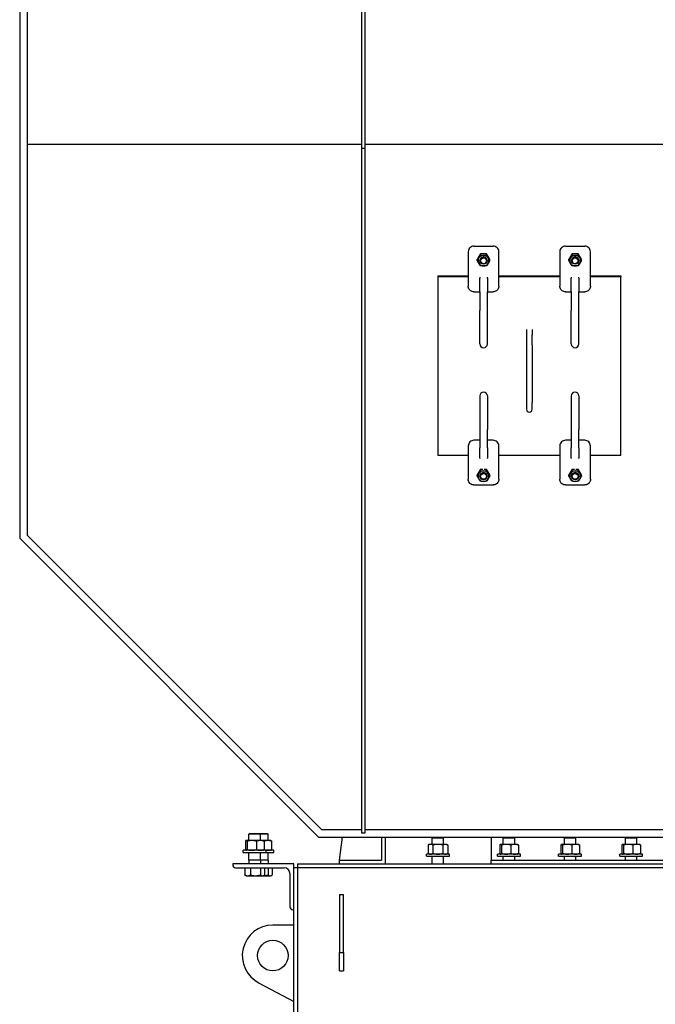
# Model space of a CAD drawing. Header units: inches. Extents: x 24 to 1128, y -74 to 748.
# Tile 130 of 256: x 403 to 444, y 241 to 306. Entities that reach past the tile are written whole.
import ezdxf

# ---------------------------------------------------------------- set-up
doc = ezdxf.new("R2010")
doc.units = ezdxf.units.IN
doc.header["$LTSCALE"] = 32
doc.header["$MEASUREMENT"] = 0
doc.layers.add('Visible (ANSI)', color=7, linetype='Continuous', lineweight=30)

msp = doc.modelspace()

# ---------------------------------------------------------------- linework, layer by layer
at = {"layer": 'Visible (ANSI)'}
for p, q in [((402.58705, 316.11766), (402.58705, 271.92966)), ((403.08705, 316.11766), (403.08705, 297.6906)), ((424.96205, 316.11766), (424.96205, 297.45528)), ((425.21205, 297.45528), (425.21205, 316.11766)), ((424.96205, 297.6906), (403.08705, 297.6906)), ((403.08705, 297.6906), (403.08705, 272.13677)), ((424.96205, 297.45528), (424.96205, 252.65344)), ((424.96205, 297.45528), (425.21205, 297.45528)), ((446.71205, 297.6906), (425.21205, 297.6906)), ((425.21205, 252.65344), (425.21205, 297.45528)), ((431.96205, 290.68096), (431.96205, 290.62293)), ((431.96205, 290.62293), (431.96205, 289.28548)), ((432.33705, 291.04572), (433.58705, 291.04572)), ((433.96205, 290.62293), (433.96205, 290.68096)), ((433.96205, 289.28548), (433.96205, 290.62293)), ((437.96205, 290.68096), (437.96205, 290.62293)), ((437.96205, 290.62293), (437.96205, 289.28548)), ((438.33705, 291.04572), (439.58705, 291.04572)), ((439.96205, 290.62293), (439.96205, 290.68096)), ((439.96205, 289.28548), (439.96205, 290.62293)), ((432.55291, 290.10738), (432.55291, 290.19421)), ((432.72583, 290.10145), (432.72583, 290.09341)), ((432.75748, 290.45204), (432.75748, 290.53886)), ((433.16663, 290.45204), (433.16663, 290.53886)), ((433.19827, 290.10145), (433.19827, 290.09341)), ((433.3712, 290.10738), (433.3712, 290.19421)), ((438.55291, 290.10738), (438.55291, 290.19421)), ((438.72583, 290.10145), (438.72583, 290.09341)), ((438.75748, 290.45204), (438.75748, 290.53886)), ((439.16663, 290.45204), (439.16663, 290.53886)), ((439.19827, 290.10145), (439.19827, 290.09341)), ((439.3712, 290.10738), (439.3712, 290.19421)), ((429.96205, 289.10034), (429.96205, 289.04231)), ((429.96205, 289.10034), (431.96205, 289.10034)), ((431.96205, 289.04231), (429.96205, 289.04231)), ((429.96205, 289.04231), (429.96205, 277.37004)), ((431.96205, 289.28548), (431.96205, 288.43438)), ((432.71205, 289.0259), (432.71205, 288.95358)), ((432.71205, 288.05167), (432.71205, 288.95358)), ((433.21205, 288.95358), (433.21205, 289.0259)), ((433.21205, 288.95358), (433.21205, 288.05167)), ((433.96205, 288.43438), (433.96205, 289.28548)), ((433.96205, 289.10034), (437.96205, 289.10034)), ((437.96205, 289.04231), (433.96205, 289.04231)), ((437.96205, 289.28548), (437.96205, 288.43438)), ((438.71205, 289.0259), (438.71205, 288.95358)), ((438.71205, 288.05167), (438.71205, 288.95358)), ((439.21205, 288.95358), (439.21205, 289.0259)), ((439.21205, 288.95358), (439.21205, 288.05167)), ((439.96205, 288.43438), (439.96205, 289.28548)), ((439.96205, 289.10034), (441.96205, 289.10034)), ((441.96205, 289.04231), (439.96205, 289.04231)), ((441.96205, 289.10034), (441.96205, 289.04231)), ((441.96205, 277.37004), (441.96205, 289.04231)), ((432.33705, 288.06279), (432.70126, 288.06279)), ((432.71205, 288.05167), (432.71205, 286.84344)), ((433.21205, 286.84344), (433.21205, 288.05167)), ((433.22284, 288.06279), (433.58705, 288.06279)), ((438.33705, 288.06279), (438.70126, 288.06279)), ((438.71205, 288.05167), (438.71205, 286.84344)), ((439.21205, 286.84344), (439.21205, 288.05167)), ((439.22284, 288.06279), (439.58705, 288.06279)), ((432.71205, 284.64726), (432.71205, 286.84344)), ((433.21205, 284.64726), (433.21205, 286.84344)), ((438.71205, 284.64726), (438.71205, 286.84344)), ((439.21205, 284.64726), (439.21205, 286.84344)), ((435.77455, 285.59438), (435.77455, 285.25201)), ((436.14955, 285.59438), (436.14955, 285.25201)), ((435.77455, 285.25201), (435.77455, 284.57431)), ((436.14955, 284.57431), (436.14955, 285.25201)), ((435.77455, 284.57431), (435.77455, 280.80514)), ((436.14955, 284.57431), (436.14955, 280.80514)), ((432.71205, 281.24284), (432.71205, 279.04666)), ((433.21205, 281.24284), (433.21205, 279.04666)), ((438.71205, 281.24284), (438.71205, 279.04666)), ((439.21205, 281.24284), (439.21205, 279.04666)), ((435.77455, 280.80514), (435.77455, 280.3732)), ((436.14955, 280.3732), (436.14955, 280.80514)), ((432.71205, 279.04666), (432.71205, 277.83843)), ((433.21205, 277.83843), (433.21205, 279.04666)), ((438.71205, 279.04666), (438.71205, 277.83843)), ((439.21205, 277.83843), (439.21205, 279.04666)), ((431.96205, 277.97797), (431.96205, 277.12687)), ((432.71205, 278.34273), (432.33705, 278.34273)), ((432.71205, 277.18024), (432.71205, 277.83843)), ((433.58705, 278.34273), (433.21205, 278.34273)), ((433.21205, 277.83843), (433.21205, 277.18024)), ((433.96205, 277.12687), (433.96205, 277.97797)), ((437.96205, 277.97797), (437.96205, 277.12687)), ((438.71205, 278.34273), (438.33705, 278.34273)), ((438.71205, 277.18024), (438.71205, 277.83843)), ((439.58705, 278.34273), (439.21205, 278.34273)), ((439.21205, 277.83843), (439.21205, 277.18024)), ((439.96205, 277.12687), (439.96205, 277.97797)), ((429.96205, 277.37004), (431.96205, 277.37004)), ((431.96205, 277.12687), (431.96205, 275.78942)), ((432.71205, 277.18024), (432.71205, 277.15434)), ((433.21205, 277.15434), (433.21205, 277.18024)), ((433.96205, 277.37004), (437.96205, 277.37004)), ((433.96205, 275.78942), (433.96205, 277.12687)), ((437.96205, 277.12687), (437.96205, 275.78942)), ((438.71205, 277.18024), (438.71205, 277.15434)), ((439.21205, 277.15434), (439.21205, 277.18024)), ((439.96205, 277.37004), (441.96205, 277.37004)), ((439.96205, 275.78942), (439.96205, 277.12687)), ((432.55291, 276.00339), (432.55291, 276.09022)), ((432.72583, 275.99746), (432.72583, 275.98942)), ((432.75748, 276.34804), (432.75748, 276.43487)), ((433.16663, 276.34804), (433.16663, 276.43487)), ((433.19827, 275.99746), (433.19827, 275.98942)), ((433.3712, 276.00339), (433.3712, 276.09022)), ((438.55291, 276.00339), (438.55291, 276.09022)), ((438.72583, 275.99746), (438.72583, 275.98942)), ((438.75748, 276.34804), (438.75748, 276.43487)), ((439.16663, 276.34804), (439.16663, 276.43487)), ((439.19827, 275.99746), (439.19827, 275.98942)), ((439.3712, 276.00339), (439.3712, 276.09022)), ((432.33705, 275.41783), (433.58705, 275.41783)), ((438.33705, 275.41783), (439.58705, 275.41783)), ((402.58705, 271.92966), (422.14905, 252.36766)), ((403.08705, 272.13677), (422.35616, 252.86766)), ((417.6629, 252.61766), (417.60155, 252.55816)), ((417.6629, 252.61766), (418.29021, 252.61766)), ((418.29021, 252.61766), (418.79021, 252.61766)), ((418.29021, 252.61766), (418.35155, 252.55816)), ((418.79021, 252.61766), (418.85155, 252.55816)), ((422.35616, 252.86766), (424.96205, 252.86766)), ((424.96205, 252.65344), (425.21205, 252.65344)), ((425.21205, 252.86766), (446.71205, 252.86766)), ((417.36558, 252.09902), (417.36558, 251.5585)), ((417.41405, 252.14926), (417.40509, 252.14409)), ((417.42287, 252.14926), (417.41405, 252.14926)), ((417.78565, 252.14926), (417.42287, 252.14926)), ((417.48017, 252.09902), (417.48017, 251.5585)), ((417.60155, 252.14926), (417.60155, 252.55816)), ((418.35155, 252.55816), (417.60155, 252.55816)), ((418.33933, 252.14926), (417.78565, 252.14926)), ((418.09113, 252.09902), (418.09113, 251.5585)), ((418.53905, 252.14926), (418.33933, 252.14926)), ((418.85155, 252.55816), (418.35155, 252.55816)), ((418.35155, 252.14926), (418.35155, 252.55816)), ((418.83933, 252.14926), (418.53905, 252.14926)), ((418.53905, 252.14926), (418.54802, 252.14409)), ((418.58752, 252.09902), (418.58752, 251.5585)), ((418.59113, 252.09902), (418.59113, 251.5585)), ((419.03905, 252.14926), (418.83933, 252.14926)), ((418.85155, 252.14926), (418.85155, 252.55816)), ((419.03905, 252.14926), (419.04802, 252.14409)), ((419.08752, 252.09902), (419.08752, 251.5585)), ((422.14905, 252.36766), (449.77505, 252.36766)), ((423.52455, 250.86766), (423.72163, 252.36766)), ((426.27455, 252.36766), (426.27455, 250.86766)), ((426.52455, 252.36766), (426.52455, 250.61766)), ((429.6629, 252.36766), (429.60155, 252.30816)), ((429.60155, 251.89926), (429.60155, 252.30816)), ((430.35155, 252.30816), (429.60155, 252.30816)), ((430.29021, 252.36766), (430.35155, 252.30816)), ((430.35155, 251.89926), (430.35155, 252.30816)), ((433.46205, 252.36766), (433.46205, 250.86766)), ((434.31915, 252.36766), (434.2578, 252.30816)), ((434.2578, 251.89926), (434.2578, 252.30816)), ((435.0078, 252.30816), (434.2578, 252.30816)), ((434.94646, 252.36766), (435.0078, 252.30816)), ((435.0078, 251.89926), (435.0078, 252.30816)), ((438.31915, 252.36766), (438.2578, 252.30816)), ((438.2578, 251.89926), (438.2578, 252.30816)), ((439.0078, 252.30816), (438.2578, 252.30816)), ((438.94646, 252.36766), (439.0078, 252.30816)), ((439.0078, 251.89926), (439.0078, 252.30816)), ((442.31915, 252.36766), (442.2578, 252.30816)), ((442.2578, 251.89926), (442.2578, 252.30816)), ((443.0078, 252.30816), (442.2578, 252.30816)), ((442.94646, 252.36766), (443.0078, 252.30816)), ((443.0078, 251.89926), (443.0078, 252.30816)), ((417.22655, 251.36766), (417.22655, 251.50826)), ((418.72655, 251.50826), (417.22655, 251.50826)), ((417.22655, 251.36766), (418.72655, 251.36766)), ((417.41405, 251.50826), (417.40509, 251.51344)), ((417.60155, 250.86766), (417.60155, 251.36766)), ((418.35155, 250.86766), (418.35155, 251.36766)), ((418.53905, 251.50826), (418.54802, 251.51344)), ((419.22655, 251.50826), (418.72655, 251.50826)), ((418.72655, 251.36766), (418.72655, 251.50826)), ((418.72655, 251.36766), (419.22655, 251.36766)), ((418.85155, 250.86766), (418.85155, 251.36766)), ((419.03905, 251.50826), (419.04802, 251.51344)), ((419.22655, 251.36766), (419.22655, 251.50826)), ((429.41405, 251.89926), (429.32703, 251.84902)), ((429.32703, 251.84902), (429.32703, 251.3085)), ((429.41405, 251.25826), (429.32703, 251.3085)), ((429.48941, 251.89926), (429.41405, 251.89926)), ((429.97655, 251.89926), (429.48941, 251.89926)), ((429.65179, 251.84902), (429.65179, 251.3085)), ((430.46369, 251.89926), (429.97655, 251.89926)), ((430.30131, 251.84902), (430.30131, 251.3085)), ((430.53905, 251.89926), (430.46369, 251.89926)), ((430.53905, 251.89926), (430.62607, 251.84902)), ((430.53905, 251.25826), (430.62607, 251.3085)), ((430.62607, 251.84902), (430.62607, 251.3085)), ((434.02183, 251.84902), (434.02183, 251.3085)), ((434.0703, 251.89926), (434.06134, 251.89409)), ((434.07912, 251.89926), (434.0703, 251.89926)), ((434.4419, 251.89926), (434.07912, 251.89926)), ((434.13642, 251.84902), (434.13642, 251.3085)), ((434.99558, 251.89926), (434.4419, 251.89926)), ((434.74738, 251.84902), (434.74738, 251.3085)), ((435.1953, 251.89926), (434.99558, 251.89926)), ((435.1953, 251.89926), (435.20427, 251.89409)), ((435.24377, 251.84902), (435.24377, 251.3085)), ((438.02183, 251.84902), (438.02183, 251.3085)), ((438.0703, 251.89926), (438.06134, 251.89409)), ((438.07912, 251.89926), (438.0703, 251.89926)), ((438.4419, 251.89926), (438.07912, 251.89926)), ((438.13642, 251.84902), (438.13642, 251.3085)), ((438.99558, 251.89926), (438.4419, 251.89926)), ((438.74738, 251.84902), (438.74738, 251.3085)), ((439.1953, 251.89926), (438.99558, 251.89926)), ((439.1953, 251.89926), (439.20427, 251.89409)), ((439.24377, 251.84902), (439.24377, 251.3085)), ((442.02183, 251.84902), (442.02183, 251.3085)), ((442.0703, 251.89926), (442.06134, 251.89409)), ((442.07912, 251.89926), (442.0703, 251.89926)), ((442.4419, 251.89926), (442.07912, 251.89926)), ((442.13642, 251.84902), (442.13642, 251.3085)), ((442.99558, 251.89926), (442.4419, 251.89926)), ((442.74738, 251.84902), (442.74738, 251.3085)), ((443.1953, 251.89926), (442.99558, 251.89926)), ((443.1953, 251.89926), (443.20427, 251.89409)), ((443.24377, 251.84902), (443.24377, 251.3085)), ((417.60155, 250.86766), (417.59255, 250.61766)), ((418.35155, 250.86766), (417.60155, 250.86766)), ((418.85155, 250.86766), (418.35155, 250.86766)), ((418.35155, 250.86766), (418.36055, 250.61766)), ((418.85155, 250.86766), (418.86055, 250.61766)), ((423.52455, 250.61766), (423.52455, 250.86766)), ((423.52455, 250.86766), (426.27455, 250.86766)), ((429.22655, 251.11766), (429.22655, 251.25826)), ((430.72655, 251.25826), (429.22655, 251.25826)), ((429.22655, 251.11766), (430.72655, 251.11766)), ((429.60155, 250.61766), (429.60155, 251.11766)), ((430.35155, 250.61766), (430.35155, 251.11766)), ((430.72655, 251.11766), (430.72655, 251.25826)), ((433.46205, 250.86766), (480.28275, 250.86766)), ((433.46205, 250.61766), (433.46205, 250.86766)), ((433.8828, 251.11766), (433.8828, 251.25826)), ((435.3828, 251.25826), (433.8828, 251.25826)), ((433.8828, 251.11766), (435.3828, 251.11766)), ((434.0703, 251.25826), (434.06134, 251.26344)), ((434.2578, 250.86766), (434.2578, 251.11766)), ((435.0078, 250.86766), (435.0078, 251.11766)), ((435.1953, 251.25826), (435.20427, 251.26344)), ((435.3828, 251.11766), (435.3828, 251.25826)), ((437.8828, 251.11766), (437.8828, 251.25826)), ((439.3828, 251.25826), (437.8828, 251.25826)), ((437.8828, 251.11766), (439.3828, 251.11766)), ((438.0703, 251.25826), (438.06134, 251.26344)), ((438.2578, 250.86766), (438.2578, 251.11766)), ((439.0078, 250.86766), (439.0078, 251.11766)), ((439.1953, 251.25826), (439.20427, 251.26344)), ((439.3828, 251.11766), (439.3828, 251.25826)), ((441.8828, 251.11766), (441.8828, 251.25826)), ((443.3828, 251.25826), (441.8828, 251.25826)), ((441.8828, 251.11766), (443.3828, 251.11766)), ((442.0703, 251.25826), (442.06134, 251.26344)), ((442.2578, 250.86766), (442.2578, 251.11766)), ((443.0078, 250.86766), (443.0078, 251.11766)), ((443.1953, 251.25826), (443.20427, 251.26344)), ((443.3828, 251.11766), (443.3828, 251.25826)), ((420.53905, 250.61766), (416.53905, 250.61766)), ((416.53905, 250.61766), (416.53905, 250.55766)), ((416.72905, 250.36766), (419.90905, 250.36766)), ((417.32953, 250.36766), (417.32953, 249.8939)), ((417.32953, 250.36766), (417.51594, 250.36766)), ((417.41405, 250.36766), (417.41405, 250.36766)), ((417.51594, 250.36766), (417.70234, 250.36766)), ((417.70234, 250.36766), (417.70234, 249.8939)), ((417.70234, 250.36766), (418.02585, 250.36766)), ((418.02585, 250.36766), (418.34936, 250.36766)), ((418.34936, 250.36766), (418.34936, 249.8939)), ((418.34936, 250.36766), (418.48647, 250.36766)), ((418.48647, 250.36766), (418.62357, 250.36766)), ((418.53905, 250.36766), (418.53905, 250.36766)), ((418.62357, 250.36766), (418.84936, 250.36766)), ((418.62357, 250.36766), (418.62357, 249.8939)), ((418.84936, 250.36766), (418.84936, 249.8939)), ((418.84936, 250.36766), (418.98647, 250.36766)), ((418.98647, 250.36766), (419.12357, 250.36766)), ((419.03905, 250.36766), (419.03905, 250.36766)), ((419.12357, 250.36766), (419.12357, 249.8939)), ((420.53905, 250.36766), (420.53905, 250.61766)), ((420.78905, 250.36766), (420.53905, 250.36766)), ((420.53905, 184.86766), (420.53905, 250.36766)), ((420.78905, 250.61766), (485.53905, 250.61766)), ((420.78905, 250.61766), (420.78905, 250.36766)), ((420.78905, 250.36766), (420.78905, 184.86766)), ((485.53905, 250.36766), (420.78905, 250.36766)), ((417.41405, 249.84366), (417.35604, 249.87715)), ((417.41405, 249.84366), (417.51594, 249.84366)), ((417.51594, 249.84366), (418.02585, 249.84366)), ((418.02585, 249.84366), (418.48647, 249.84366)), ((418.48647, 249.84366), (418.53905, 249.84366)), ((418.53905, 249.84366), (418.59706, 249.87715)), ((418.53905, 249.84366), (418.98647, 249.84366)), ((418.98647, 249.84366), (419.03905, 249.84366)), ((419.03905, 249.84366), (419.09706, 249.87715)), ((420.28905, 249.98766), (420.28905, 247.80766)), ((423.53905, 248.61766), (423.78905, 248.61766)), ((423.53905, 248.61766), (423.53905, 244.82453)), ((423.78905, 244.82453), (423.78905, 248.61766)), ((420.47905, 247.61766), (420.53905, 247.61766)), ((420.53905, 246.61766), (419.16405, 246.61766)), ((423.53905, 244.82453), (423.78905, 244.82453)), ((423.53905, 243.61766), (423.53905, 244.82453)), ((423.78905, 244.82453), (423.78905, 243.61766)), ((423.53905, 243.61766), (423.78905, 243.61766)), ((418.27823, 242.82453), (420.53905, 241.61766))]:
    msp.add_line(p, q, dxfattribs=at)
msp.add_circle((419.16405, 244.61766), 1, dxfattribs=at)
for centre, radius, start, end in [((432.96205, 284.64726), 0.25, 180, 0), ((438.96205, 284.64726), 0.25, 180, 0), ((432.96205, 281.24284), 0.25, 0, 180), ((438.96205, 281.24284), 0.25, 0, 180), ((435.96205, 280.3732), 0.1875, 180, 0), ((416.72905, 250.55766), 0.19, 180, 270), ((419.90905, 249.98766), 0.38, 0, 90), ((420.47905, 247.80766), 0.19, 180, 270), ((419.16405, 244.61766), 2, 90, 243.7102647)]:
    msp.add_arc(centre, radius, start, end, dxfattribs=at)
for centre, major_axis, start_param, end_param in [((432.33705, 290.68096), (-0.375, 0), 4.71238898, 6.28318531), ((433.58705, 290.68096), (0.375, 0), 0, 1.57079633), ((438.33705, 290.68096), (-0.375, 0), 4.71238898, 6.28318531), ((439.58705, 290.68096), (0.375, 0), 0, 1.57079633), ((432.96205, 290.10145), (-0.35433, 0), 5.75958653, 6.80678408), ((432.96205, 290.10145), (-0.35433, 0), 4.71238898, 5.75958653), ((432.96205, 290.10145), (0.23623, 0), 6.2747142, 9.43324907), ((432.96205, 290.10145), (-0.35433, 0), 3.66519143, 4.71238898), ((432.96205, 290.10145), (0.35433, 0), 5.75958653, 6.80678408), ((438.96205, 290.10145), (-0.35433, 0), 5.75958653, 6.80678408), ((438.96205, 290.10145), (-0.35433, 0), 4.71238898, 5.75958653), ((438.96205, 290.10145), (0.23623, 0), 6.2747142, 9.43324907), ((438.96205, 290.10145), (-0.35433, 0), 3.66519143, 4.71238898), ((438.96205, 290.10145), (0.35433, 0), 5.75958653, 6.80678408), ((432.96205, 290.10145), (0.35433, 0), 3.66519143, 4.71238898), ((432.96205, 290.10145), (0.35433, 0), 4.71238898, 5.75958653), ((438.96205, 290.10145), (0.35433, 0), 3.66519143, 4.71238898), ((438.96205, 290.10145), (0.35433, 0), 4.71238898, 5.75958653), ((432.33705, 277.97797), (-0.375, 0), 4.71238898, 6.28318531), ((433.58705, 277.97797), (0.375, 0), 0, 1.57079633), ((438.33705, 277.97797), (-0.375, 0), 4.71238898, 6.28318531), ((439.58705, 277.97797), (0.375, 0), 0, 1.57079633), ((432.96205, 275.99746), (-0.35433, 0), 5.75958653, 6.80678408), ((432.96205, 275.99746), (-0.35433, 0), 4.71238898, 5.75958653), ((432.96205, 275.99746), (0.35433, 0), 3.66519143, 4.71238898), ((432.96205, 275.99746), (0.23623, 0), 6.2747142, 9.43324907), ((432.96205, 275.99746), (-0.35433, 0), 3.66519143, 4.71238898), ((432.96205, 275.99746), (0.35433, 0), 4.71238898, 5.75958653), ((432.96205, 275.99746), (0.35433, 0), 5.75958653, 6.80678408), ((438.96205, 275.99746), (-0.35433, 0), 5.75958653, 6.80678408), ((438.96205, 275.99746), (-0.35433, 0), 4.71238898, 5.75958653), ((438.96205, 275.99746), (0.35433, 0), 3.66519143, 4.71238898), ((438.96205, 275.99746), (0.23623, 0), 6.2747142, 9.43324907), ((438.96205, 275.99746), (-0.35433, 0), 3.66519143, 4.71238898), ((438.96205, 275.99746), (0.35433, 0), 4.71238898, 5.75958653), ((438.96205, 275.99746), (0.35433, 0), 5.75958653, 6.80678408)]:
    msp.add_ellipse(centre, major_axis=major_axis, ratio=0.97268924, start_param=start_param, end_param=end_param, dxfattribs=at)
for centre, major_axis in [((432.96205, 290.09341), (-0.23622, 0)), ((432.96205, 290.0836), (-0.19396, 0)), ((438.96205, 290.09341), (-0.23622, 0)), ((438.96205, 290.0836), (-0.19396, 0)), ((432.96205, 275.98942), (-0.23622, 0)), ((432.96205, 275.97961), (-0.19396, 0)), ((438.96205, 275.98942), (-0.23622, 0)), ((438.96205, 275.97961), (-0.19396, 0))]:
    msp.add_ellipse(centre, major_axis=major_axis, ratio=0.97268924, dxfattribs=at)
for points, weights in [([(432.65519, 290.37247), (432.60772, 290.29249), (432.55291, 290.19421)], [1, 1.0379548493, 1]), ([(432.55291, 290.10738), (432.60772, 290.1938), (432.65519, 290.27378)], [1, 1.0379548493, 1]), ([(432.65519, 289.92912), (432.60772, 290.0091), (432.55291, 290.10738)], [1, 1.0379548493, 1]), ([(432.75748, 290.53886), (432.70266, 290.45245), (432.65519, 290.37247)], [1, 1.0379548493, 1]), ([(432.65519, 290.27378), (432.70266, 290.35375), (432.75748, 290.45204)], [1, 1.0379548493, 1]), ([(432.96205, 290.5448), (432.86711, 290.5448), (432.75748, 290.53886)], [1, 1.0379548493, 1]), ([(432.75748, 290.45204), (432.86711, 290.4461), (432.96205, 290.4461)], [1, 1.0379548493, 1]), ([(433.16663, 290.53886), (433.057, 290.5448), (432.96205, 290.5448)], [1, 1.0379548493, 1]), ([(432.96205, 290.4461), (433.057, 290.4461), (433.16663, 290.45204)], [1, 1.0379548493, 1]), ([(433.26891, 290.37247), (433.22144, 290.45245), (433.16663, 290.53886)], [1, 1.0379548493, 1]), ([(433.16663, 290.45204), (433.22144, 290.35375), (433.26891, 290.27378)], [1, 1.0379548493, 1]), ([(433.3712, 290.19421), (433.31638, 290.29249), (433.26891, 290.37247)], [1, 1.0379548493, 1]), ([(433.26891, 290.27378), (433.31638, 290.1938), (433.3712, 290.10738)], [1, 1.0379548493, 1]), ([(433.3712, 290.10738), (433.31638, 290.0091), (433.26891, 289.92912)], [1, 1.0379548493, 1]), ([(438.65519, 290.37247), (438.60772, 290.29249), (438.55291, 290.19421)], [1, 1.0379548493, 1]), ([(438.55291, 290.10738), (438.60772, 290.1938), (438.65519, 290.27378)], [1, 1.0379548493, 1]), ([(438.65519, 289.92912), (438.60772, 290.0091), (438.55291, 290.10738)], [1, 1.0379548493, 1]), ([(438.75748, 290.53886), (438.70266, 290.45245), (438.65519, 290.37247)], [1, 1.0379548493, 1]), ([(438.65519, 290.27378), (438.70266, 290.35375), (438.75748, 290.45204)], [1, 1.0379548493, 1]), ([(438.96205, 290.5448), (438.86711, 290.5448), (438.75748, 290.53886)], [1, 1.0379548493, 1]), ([(438.75748, 290.45204), (438.86711, 290.4461), (438.96205, 290.4461)], [1, 1.0379548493, 1]), ([(439.16663, 290.53886), (439.057, 290.5448), (438.96205, 290.5448)], [1, 1.0379548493, 1]), ([(438.96205, 290.4461), (439.057, 290.4461), (439.16663, 290.45204)], [1, 1.0379548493, 1]), ([(439.26891, 290.37247), (439.22144, 290.45245), (439.16663, 290.53886)], [1, 1.0379548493, 1]), ([(439.16663, 290.45204), (439.22144, 290.35375), (439.26891, 290.27378)], [1, 1.0379548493, 1]), ([(439.3712, 290.19421), (439.31638, 290.29249), (439.26891, 290.37247)], [1, 1.0379548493, 1]), ([(439.26891, 290.27378), (439.31638, 290.1938), (439.3712, 290.10738)], [1, 1.0379548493, 1]), ([(439.3712, 290.10738), (439.31638, 290.0091), (439.26891, 289.92912)], [1, 1.0379548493, 1]), ([(432.75748, 289.76273), (432.70266, 289.84915), (432.65519, 289.92912)], [1, 1.0379548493, 1]), ([(432.96205, 289.7568), (432.86711, 289.7568), (432.75748, 289.76273)], [1, 1.0379548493, 1]), ([(433.16663, 289.76273), (433.057, 289.7568), (432.96205, 289.7568)], [1, 1.0379548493, 1]), ([(433.26891, 289.92912), (433.22144, 289.84915), (433.16663, 289.76273)], [1, 1.0379548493, 1]), ([(438.75748, 289.76273), (438.70266, 289.84915), (438.65519, 289.92912)], [1, 1.0379548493, 1]), ([(438.96205, 289.7568), (438.86711, 289.7568), (438.75748, 289.76273)], [1, 1.0379548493, 1]), ([(439.16663, 289.76273), (439.057, 289.7568), (438.96205, 289.7568)], [1, 1.0379548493, 1]), ([(439.26891, 289.92912), (439.22144, 289.84915), (439.16663, 289.76273)], [1, 1.0379548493, 1]), ([(432.92191, 276.44056), (432.84534, 276.43963), (432.75748, 276.43487)], [1.01235314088, 1.03018955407, 1]), ([(433.16663, 276.43487), (433.07877, 276.43963), (433.00219, 276.44056)], [1, 1.03018955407, 1.01235314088]), ([(438.92191, 276.44056), (438.84534, 276.43963), (438.75748, 276.43487)], [1.01235314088, 1.03018955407, 1]), ([(439.16663, 276.43487), (439.07877, 276.43963), (439.00219, 276.44056)], [1, 1.03018955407, 1.01235314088]), ([(432.65519, 276.26848), (432.60772, 276.1885), (432.55291, 276.09022)], [1, 1.0379548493, 1]), ([(432.55291, 276.00339), (432.60772, 276.08981), (432.65519, 276.16978)], [1, 1.0379548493, 1]), ([(432.65519, 275.82513), (432.60772, 275.90511), (432.55291, 276.00339)], [1, 1.0379548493, 1]), ([(432.75748, 276.43487), (432.70266, 276.34845), (432.65519, 276.26848)], [1, 1.0379548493, 1]), ([(432.65519, 276.16978), (432.70266, 276.24976), (432.75748, 276.34804)], [1, 1.0379548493, 1]), ([(432.75748, 275.65874), (432.70266, 275.74515), (432.65519, 275.82513)], [1, 1.0379548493, 1]), ([(432.75748, 276.34804), (432.86711, 276.34211), (432.96205, 276.34211)], [1, 1.0379548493, 1]), ([(432.96205, 276.34211), (433.057, 276.34211), (433.16663, 276.34804)], [1, 1.0379548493, 1]), ([(433.26891, 276.26848), (433.22144, 276.34845), (433.16663, 276.43487)], [1, 1.0379548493, 1]), ([(433.16663, 276.34804), (433.22144, 276.24976), (433.26891, 276.16978)], [1, 1.0379548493, 1]), ([(433.26891, 275.82513), (433.22144, 275.74515), (433.16663, 275.65874)], [1, 1.0379548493, 1]), ([(433.3712, 276.09022), (433.31638, 276.1885), (433.26891, 276.26848)], [1, 1.0379548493, 1]), ([(433.26891, 276.16978), (433.31638, 276.08981), (433.3712, 276.00339)], [1, 1.0379548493, 1]), ([(433.3712, 276.00339), (433.31638, 275.90511), (433.26891, 275.82513)], [1, 1.0379548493, 1]), ([(438.65519, 276.26848), (438.60772, 276.1885), (438.55291, 276.09022)], [1, 1.0379548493, 1]), ([(438.55291, 276.00339), (438.60772, 276.08981), (438.65519, 276.16978)], [1, 1.0379548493, 1]), ([(438.65519, 275.82513), (438.60772, 275.90511), (438.55291, 276.00339)], [1, 1.0379548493, 1]), ([(438.75748, 276.43487), (438.70266, 276.34845), (438.65519, 276.26848)], [1, 1.0379548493, 1]), ([(438.65519, 276.16978), (438.70266, 276.24976), (438.75748, 276.34804)], [1, 1.0379548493, 1]), ([(438.75748, 275.65874), (438.70266, 275.74515), (438.65519, 275.82513)], [1, 1.0379548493, 1]), ([(438.75748, 276.34804), (438.86711, 276.34211), (438.96205, 276.34211)], [1, 1.0379548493, 1]), ([(438.96205, 276.34211), (439.057, 276.34211), (439.16663, 276.34804)], [1, 1.0379548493, 1]), ([(439.26891, 276.26848), (439.22144, 276.34845), (439.16663, 276.43487)], [1, 1.0379548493, 1]), ([(439.16663, 276.34804), (439.22144, 276.24976), (439.26891, 276.16978)], [1, 1.0379548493, 1]), ([(439.26891, 275.82513), (439.22144, 275.74515), (439.16663, 275.65874)], [1, 1.0379548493, 1]), ([(439.3712, 276.09022), (439.31638, 276.1885), (439.26891, 276.26848)], [1, 1.0379548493, 1]), ([(439.26891, 276.16978), (439.31638, 276.08981), (439.3712, 276.00339)], [1, 1.0379548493, 1]), ([(439.3712, 276.00339), (439.31638, 275.90511), (439.26891, 275.82513)], [1, 1.0379548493, 1]), ([(432.96205, 275.6528), (432.86711, 275.6528), (432.75748, 275.65874)], [1, 1.0379548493, 1]), ([(433.16663, 275.65874), (433.057, 275.6528), (432.96205, 275.6528)], [1, 1.0379548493, 1]), ([(438.96205, 275.6528), (438.86711, 275.6528), (438.75748, 275.65874)], [1, 1.0379548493, 1]), ([(439.16663, 275.65874), (439.057, 275.6528), (438.96205, 275.6528)], [1, 1.0379548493, 1]), ([(417.42287, 252.14926), (417.39629, 252.14926), (417.36558, 252.09902)], [1, 1.0379548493, 1]), ([(417.48017, 252.09902), (417.44946, 252.14926), (417.42287, 252.14926)], [1, 1.0379548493, 1]), ([(417.78565, 252.14926), (417.64387, 252.14926), (417.48017, 252.09902)], [1, 1.0379548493, 1]), ([(418.09113, 252.09902), (417.92743, 252.14926), (417.78565, 252.14926)], [1, 1.0379548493, 1]), ([(418.33933, 252.14926), (418.22414, 252.14926), (418.09113, 252.09902)], [1, 1.0379548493, 1]), ([(418.58752, 252.09902), (418.45451, 252.14926), (418.33933, 252.14926)], [1, 1.0379548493, 1]), ([(418.54802, 252.14409), (418.56651, 252.13341), (418.58752, 252.09902)], [1.0166147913, 1.02567344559, 1]), ([(418.59113, 252.09902), (418.58891, 252.09971), (418.58669, 252.10038)], [1, 1.00049770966, 1.00098236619]), ([(418.83933, 252.14926), (418.72414, 252.14926), (418.59113, 252.09902)], [1, 1.0379548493, 1]), ([(419.08752, 252.09902), (418.95451, 252.14926), (418.83933, 252.14926)], [1, 1.0379548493, 1]), ([(419.04802, 252.14409), (419.06651, 252.13341), (419.08752, 252.09902)], [1.0166147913, 1.02567344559, 1]), ([(417.36558, 251.5585), (417.39629, 251.50826), (417.42287, 251.50826)], [1, 1.0379548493, 1]), ([(417.42287, 251.50826), (417.44946, 251.50826), (417.48017, 251.5585)], [1, 1.0379548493, 1]), ([(417.48017, 251.5585), (417.64387, 251.50826), (417.78565, 251.50826)], [1, 1.0379548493, 1]), ([(417.78565, 251.50826), (417.92743, 251.50826), (418.09113, 251.5585)], [1, 1.0379548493, 1]), ([(418.09113, 251.5585), (418.22414, 251.50826), (418.33933, 251.50826)], [1, 1.0379548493, 1]), ([(418.33933, 251.50826), (418.45451, 251.50826), (418.58752, 251.5585)], [1, 1.0379548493, 1]), ([(418.58752, 251.5585), (418.56651, 251.52411), (418.54802, 251.51344)], [1, 1.02567344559, 1.0166147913]), ([(418.58669, 251.55715), (418.58891, 251.55782), (418.59113, 251.5585)], [1.00098236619, 1.00049770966, 1]), ([(418.59113, 251.5585), (418.72414, 251.50826), (418.83933, 251.50826)], [1, 1.0379548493, 1]), ([(418.83933, 251.50826), (418.95451, 251.50826), (419.08752, 251.5585)], [1, 1.0379548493, 1]), ([(419.08752, 251.5585), (419.06651, 251.52411), (419.04802, 251.51344)], [1, 1.02567344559, 1.0166147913]), ([(429.48941, 251.89926), (429.41405, 251.89926), (429.32703, 251.84902)], [1, 1.0379548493, 1]), ([(429.32703, 251.3085), (429.41405, 251.25826), (429.48941, 251.25826)], [1, 1.0379548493, 1]), ([(429.65179, 251.84902), (429.56477, 251.89926), (429.48941, 251.89926)], [1, 1.0379548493, 1]), ([(429.48941, 251.25826), (429.56477, 251.25826), (429.65179, 251.3085)], [1, 1.0379548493, 1]), ([(429.97655, 251.89926), (429.82583, 251.89926), (429.65179, 251.84902)], [1, 1.0379548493, 1]), ([(429.65179, 251.3085), (429.82583, 251.25826), (429.97655, 251.25826)], [1, 1.0379548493, 1]), ([(430.30131, 251.84902), (430.12727, 251.89926), (429.97655, 251.89926)], [1, 1.0379548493, 1]), ([(429.97655, 251.25826), (430.12727, 251.25826), (430.30131, 251.3085)], [1, 1.0379548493, 1]), ([(430.46369, 251.89926), (430.38833, 251.89926), (430.30131, 251.84902)], [1, 1.0379548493, 1]), ([(430.30131, 251.3085), (430.38833, 251.25826), (430.46369, 251.25826)], [1, 1.0379548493, 1]), ([(430.62607, 251.84902), (430.53905, 251.89926), (430.46369, 251.89926)], [1, 1.0379548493, 1]), ([(430.46369, 251.25826), (430.53905, 251.25826), (430.62607, 251.3085)], [1, 1.0379548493, 1]), ([(434.07912, 251.89926), (434.05254, 251.89926), (434.02183, 251.84902)], [1, 1.0379548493, 1]), ([(434.02183, 251.3085), (434.05254, 251.25826), (434.07912, 251.25826)], [1, 1.0379548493, 1]), ([(434.13642, 251.84902), (434.10571, 251.89926), (434.07912, 251.89926)], [1, 1.0379548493, 1]), ([(434.07912, 251.25826), (434.10571, 251.25826), (434.13642, 251.3085)], [1, 1.0379548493, 1]), ([(434.4419, 251.89926), (434.30012, 251.89926), (434.13642, 251.84902)], [1, 1.0379548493, 1]), ([(434.13642, 251.3085), (434.30012, 251.25826), (434.4419, 251.25826)], [1, 1.0379548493, 1]), ([(434.74738, 251.84902), (434.58368, 251.89926), (434.4419, 251.89926)], [1, 1.0379548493, 1]), ([(434.4419, 251.25826), (434.58368, 251.25826), (434.74738, 251.3085)], [1, 1.0379548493, 1]), ([(434.99558, 251.89926), (434.88039, 251.89926), (434.74738, 251.84902)], [1, 1.0379548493, 1]), ([(434.74738, 251.3085), (434.88039, 251.25826), (434.99558, 251.25826)], [1, 1.0379548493, 1]), ([(435.24377, 251.84902), (435.11076, 251.89926), (434.99558, 251.89926)], [1, 1.0379548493, 1]), ([(434.99558, 251.25826), (435.11076, 251.25826), (435.24377, 251.3085)], [1, 1.0379548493, 1]), ([(435.20427, 251.89409), (435.22276, 251.88341), (435.24377, 251.84902)], [1.0166147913, 1.02567344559, 1]), ([(435.24377, 251.3085), (435.22276, 251.27411), (435.20427, 251.26344)], [1, 1.02567344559, 1.0166147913]), ([(438.07912, 251.89926), (438.05254, 251.89926), (438.02183, 251.84902)], [1, 1.0379548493, 1]), ([(438.02183, 251.3085), (438.05254, 251.25826), (438.07912, 251.25826)], [1, 1.0379548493, 1]), ([(438.13642, 251.84902), (438.10571, 251.89926), (438.07912, 251.89926)], [1, 1.0379548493, 1]), ([(438.07912, 251.25826), (438.10571, 251.25826), (438.13642, 251.3085)], [1, 1.0379548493, 1]), ([(438.4419, 251.89926), (438.30012, 251.89926), (438.13642, 251.84902)], [1, 1.0379548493, 1]), ([(438.13642, 251.3085), (438.30012, 251.25826), (438.4419, 251.25826)], [1, 1.0379548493, 1]), ([(438.74738, 251.84902), (438.58368, 251.89926), (438.4419, 251.89926)], [1, 1.0379548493, 1]), ([(438.4419, 251.25826), (438.58368, 251.25826), (438.74738, 251.3085)], [1, 1.0379548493, 1]), ([(438.99558, 251.89926), (438.88039, 251.89926), (438.74738, 251.84902)], [1, 1.0379548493, 1]), ([(438.74738, 251.3085), (438.88039, 251.25826), (438.99558, 251.25826)], [1, 1.0379548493, 1]), ([(439.24377, 251.84902), (439.11076, 251.89926), (438.99558, 251.89926)], [1, 1.0379548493, 1]), ([(438.99558, 251.25826), (439.11076, 251.25826), (439.24377, 251.3085)], [1, 1.0379548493, 1]), ([(439.20427, 251.89409), (439.22276, 251.88341), (439.24377, 251.84902)], [1.0166147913, 1.02567344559, 1]), ([(439.24377, 251.3085), (439.22276, 251.27411), (439.20427, 251.26344)], [1, 1.02567344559, 1.0166147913]), ([(442.07912, 251.89926), (442.05254, 251.89926), (442.02183, 251.84902)], [1, 1.0379548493, 1]), ([(442.02183, 251.3085), (442.05254, 251.25826), (442.07912, 251.25826)], [1, 1.0379548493, 1]), ([(442.13642, 251.84902), (442.10571, 251.89926), (442.07912, 251.89926)], [1, 1.0379548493, 1]), ([(442.07912, 251.25826), (442.10571, 251.25826), (442.13642, 251.3085)], [1, 1.0379548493, 1]), ([(442.4419, 251.89926), (442.30012, 251.89926), (442.13642, 251.84902)], [1, 1.0379548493, 1]), ([(442.13642, 251.3085), (442.30012, 251.25826), (442.4419, 251.25826)], [1, 1.0379548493, 1]), ([(442.74738, 251.84902), (442.58368, 251.89926), (442.4419, 251.89926)], [1, 1.0379548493, 1]), ([(442.4419, 251.25826), (442.58368, 251.25826), (442.74738, 251.3085)], [1, 1.0379548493, 1]), ([(442.99558, 251.89926), (442.88039, 251.89926), (442.74738, 251.84902)], [1, 1.0379548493, 1]), ([(442.74738, 251.3085), (442.88039, 251.25826), (442.99558, 251.25826)], [1, 1.0379548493, 1]), ([(443.24377, 251.84902), (443.11076, 251.89926), (442.99558, 251.89926)], [1, 1.0379548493, 1]), ([(442.99558, 251.25826), (443.11076, 251.25826), (443.24377, 251.3085)], [1, 1.0379548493, 1]), ([(443.20427, 251.89409), (443.22276, 251.88341), (443.24377, 251.84902)], [1.0166147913, 1.02567344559, 1]), ([(443.24377, 251.3085), (443.22276, 251.27411), (443.20427, 251.26344)], [1, 1.02567344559, 1.0166147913]), ([(417.35604, 249.87715), (417.34309, 249.88463), (417.32953, 249.8939)], [1.0111554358, 1.00679377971, 1]), ([(417.32953, 249.8939), (417.42943, 249.84366), (417.51594, 249.84366)], [1, 1.0379548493, 1]), ([(417.51594, 249.84366), (417.60245, 249.84366), (417.70234, 249.8939)], [1, 1.0379548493, 1]), ([(417.70234, 249.8939), (417.87571, 249.84366), (418.02585, 249.84366)], [1, 1.0379548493, 1]), ([(418.02585, 249.84366), (418.17599, 249.84366), (418.34936, 249.8939)], [1, 1.0379548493, 1]), ([(418.34936, 249.8939), (418.42284, 249.84366), (418.48647, 249.84366)], [1, 1.0379548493, 1]), ([(418.48647, 249.84366), (418.5501, 249.84366), (418.62357, 249.8939)], [1, 1.0379548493, 1]), ([(418.53921, 249.84375), (418.68318, 249.84574), (418.84936, 249.8939)], [1.00311857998, 1.03632562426, 1]), ([(418.84936, 249.8939), (418.92284, 249.84366), (418.98647, 249.84366)], [1, 1.0379548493, 1]), ([(418.98647, 249.84366), (419.0501, 249.84366), (419.12357, 249.8939)], [1, 1.0379548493, 1])]:
    msp.add_rational_spline(points, weights, degree=2, dxfattribs=at)
for points, knots in [([(432.33705, 288.06279), (432.2985, 288.06279), (432.25994, 288.06872), (432.18623, 288.09201), (432.15108, 288.10939), (432.08752, 288.15431), (432.05912, 288.18186), (432.01214, 288.24475), (431.99358, 288.2801), (431.96854, 288.35504), (431.96207, 288.39462), (431.96205, 288.43427), (431.96205, 288.43432), (431.96205, 288.43438)], [1.57079633, 1.57079633, 1.57079633, 1.57079633, 1.88495559, 1.88495559, 2.19911486, 2.19911486, 2.51327412, 2.51327412, 2.82743339, 2.82743339, 3.14114572, 3.14114572, 3.14159265, 3.14159265, 3.14159265, 3.14159265]), ([(432.69067, 288.07142), (432.69071, 288.07139), (432.69372, 288.06987), (432.70333, 288.06137), (432.70977, 288.05222), (432.712, 288.04718), (432.71203, 288.04712), (432.71205, 288.04707)], [4.995187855, 4.995187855, 4.995187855, 4.995187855, 5.223139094, 5.223139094, 5.536994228, 5.536994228, 5.540565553, 5.540565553, 5.540565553, 5.540565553]), ([(433.23344, 288.07142), (433.2334, 288.07139), (433.23039, 288.06987), (433.22078, 288.06137), (433.21434, 288.05222), (433.2121, 288.04718), (433.21208, 288.04712), (433.21205, 288.04707)], [5.185127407, 5.185127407, 5.185127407, 5.185127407, 5.413047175, 5.413047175, 5.726914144, 5.726914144, 5.730507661, 5.730507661, 5.730507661, 5.730507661]), ([(433.96205, 288.43438), (433.96205, 288.39498), (433.95566, 288.3556), (433.93086, 288.28084), (433.9124, 288.2455), (433.86561, 288.18253), (433.83728, 288.15492), (433.77382, 288.10984), (433.73871, 288.09238), (433.66505, 288.0689), (433.62651, 288.06289), (433.58765, 288.06279), (433.58735, 288.06279), (433.58705, 288.06279)], [0, 0, 0, 0, 0.31217319, 0.31217319, 0.6258668, 0.6258668, 0.94002607, 0.94002607, 1.25418533, 1.25418533, 1.5683446, 1.5683446, 1.57079633, 1.57079633, 1.57079633, 1.57079633]), ([(438.33705, 288.06279), (438.2985, 288.06279), (438.25994, 288.06872), (438.18623, 288.09201), (438.15108, 288.10939), (438.08752, 288.15431), (438.05912, 288.18186), (438.01214, 288.24475), (437.99358, 288.2801), (437.96854, 288.35504), (437.96207, 288.39462), (437.96205, 288.43427), (437.96205, 288.43432), (437.96205, 288.43438)], [1.57079633, 1.57079633, 1.57079633, 1.57079633, 1.88495559, 1.88495559, 2.19911486, 2.19911486, 2.51327412, 2.51327412, 2.82743339, 2.82743339, 3.14114572, 3.14114572, 3.14159265, 3.14159265, 3.14159265, 3.14159265]), ([(438.69067, 288.07142), (438.69071, 288.07139), (438.69372, 288.06987), (438.70333, 288.06137), (438.70977, 288.05222), (438.712, 288.04718), (438.71203, 288.04712), (438.71205, 288.04707)], [4.995187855, 4.995187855, 4.995187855, 4.995187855, 5.223139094, 5.223139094, 5.536994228, 5.536994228, 5.540565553, 5.540565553, 5.540565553, 5.540565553]), ([(439.23344, 288.07142), (439.2334, 288.07139), (439.23039, 288.06987), (439.22078, 288.06137), (439.21434, 288.05222), (439.2121, 288.04718), (439.21208, 288.04712), (439.21205, 288.04707)], [5.185127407, 5.185127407, 5.185127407, 5.185127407, 5.413047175, 5.413047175, 5.726914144, 5.726914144, 5.730507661, 5.730507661, 5.730507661, 5.730507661]), ([(439.96205, 288.43438), (439.96205, 288.39498), (439.95566, 288.3556), (439.93086, 288.28084), (439.9124, 288.2455), (439.86561, 288.18253), (439.83728, 288.15492), (439.77382, 288.10984), (439.73871, 288.09238), (439.66505, 288.0689), (439.62651, 288.06289), (439.58765, 288.06279), (439.58735, 288.06279), (439.58705, 288.06279)], [0, 0, 0, 0, 0.31217319, 0.31217319, 0.6258668, 0.6258668, 0.94002607, 0.94002607, 1.25418533, 1.25418533, 1.5683446, 1.5683446, 1.57079633, 1.57079633, 1.57079633, 1.57079633]), ([(432.33705, 275.41783), (432.2985, 275.41783), (432.25994, 275.42376), (432.18623, 275.44705), (432.15108, 275.46443), (432.08752, 275.50935), (432.05912, 275.5369), (432.01214, 275.59979), (431.99358, 275.63514), (431.96854, 275.71008), (431.96207, 275.74966), (431.96205, 275.78931), (431.96205, 275.78936), (431.96205, 275.78942)], [4.71238898, 4.71238898, 4.71238898, 4.71238898, 5.02654825, 5.02654825, 5.34070751, 5.34070751, 5.65486678, 5.65486678, 5.96902604, 5.96902604, 6.28273838, 6.28273838, 6.28318531, 6.28318531, 6.28318531, 6.28318531]), ([(433.96205, 275.78942), (433.96205, 275.75002), (433.95566, 275.71064), (433.93086, 275.63588), (433.9124, 275.60054), (433.86561, 275.53757), (433.83728, 275.50996), (433.77382, 275.46488), (433.73871, 275.44742), (433.66505, 275.42394), (433.62651, 275.41793), (433.58765, 275.41783), (433.58735, 275.41783), (433.58705, 275.41783)], [3.14159265, 3.14159265, 3.14159265, 3.14159265, 3.45376584, 3.45376584, 3.76745945, 3.76745945, 4.08161872, 4.08161872, 4.39577799, 4.39577799, 4.70993725, 4.70993725, 4.71238898, 4.71238898, 4.71238898, 4.71238898]), ([(438.33705, 275.41783), (438.2985, 275.41783), (438.25994, 275.42376), (438.18623, 275.44705), (438.15108, 275.46443), (438.08752, 275.50935), (438.05912, 275.5369), (438.01214, 275.59979), (437.99358, 275.63514), (437.96854, 275.71008), (437.96207, 275.74966), (437.96205, 275.78931), (437.96205, 275.78936), (437.96205, 275.78942)], [4.71238898, 4.71238898, 4.71238898, 4.71238898, 5.02654825, 5.02654825, 5.34070751, 5.34070751, 5.65486678, 5.65486678, 5.96902604, 5.96902604, 6.28273838, 6.28273838, 6.28318531, 6.28318531, 6.28318531, 6.28318531]), ([(439.96205, 275.78942), (439.96205, 275.75002), (439.95566, 275.71064), (439.93086, 275.63588), (439.9124, 275.60054), (439.86561, 275.53757), (439.83728, 275.50996), (439.77382, 275.46488), (439.73871, 275.44742), (439.66505, 275.42394), (439.62651, 275.41793), (439.58765, 275.41783), (439.58735, 275.41783), (439.58705, 275.41783)], [3.14159265, 3.14159265, 3.14159265, 3.14159265, 3.45376584, 3.45376584, 3.76745945, 3.76745945, 4.08161872, 4.08161872, 4.39577799, 4.39577799, 4.70993725, 4.70993725, 4.71238898, 4.71238898, 4.71238898, 4.71238898])]:
    msp.add_open_spline(points, degree=3, knots=knots, dxfattribs=at)

doc.saveas('drawing.dxf')
